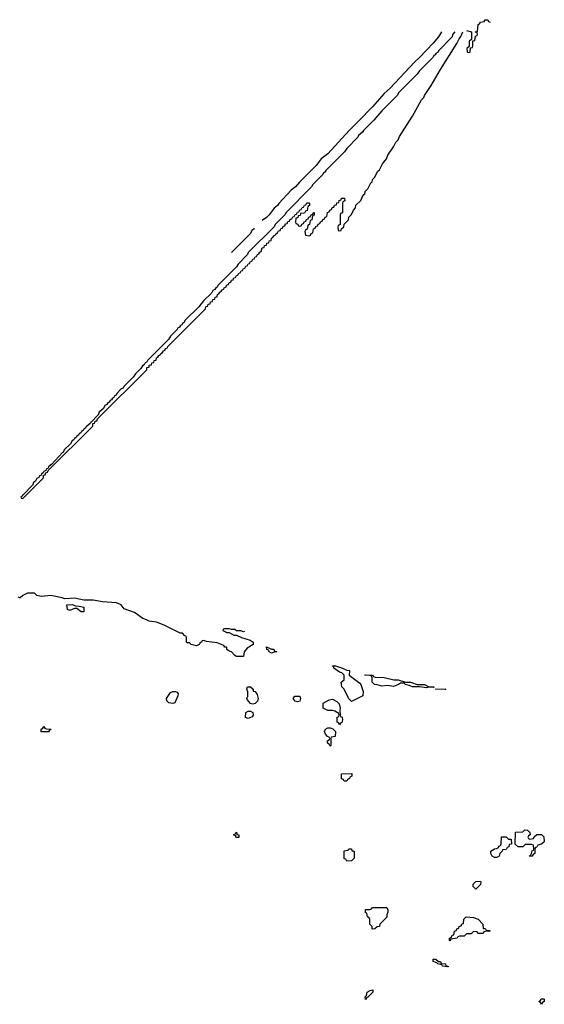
# Model space of a CAD drawing. Header units: inches. Extents: x 2710028 to 2964570, y 496606 to 722708.
# Tile 17 of 228: x 2775524 to 2779994, y 596726 to 605114. Entities that reach past the tile are written whole.
import ezdxf

# ---------------------------------------------------------------- set-up
doc = ezdxf.new("R2010")
doc.units = ezdxf.units.IN
doc.header["$MEASUREMENT"] = 0
doc.layers.add('C7579', color=7, linetype='Continuous')
doc.layers.add('C7670', color=7, linetype='Continuous')

msp = doc.modelspace()

# ---------------------------------------------------------------- linework, layer by layer
at = {"layer": 'C7579', "color": 6}
msp.add_lwpolyline([(2777439, 599901), (2777430, 599898), (2777407.3, 599907.3), (2777370, 599908), (2777358, 599918), (2777330, 599918), (2777310, 599926), (2777270, 599926), (2777258, 599922), (2777254, 599910), (2777290, 599894), (2777310, 599894), (2777350, 599872), (2777371.6, 599871.6), (2777414, 599850), (2777486.8, 599826.8), (2777514, 599810), (2777512, 599790), (2777460.9, 599759.1), (2777436.3, 599730), (2777430, 599688.7), (2777370, 599688.7), (2777356.4, 599696.4), (2777329.3, 599729.3), (2777310, 599735.3), (2777289, 599750), (2777288, 599768), (2777272, 599768), (2777262, 599782), (2777205.6, 599805.6), (2777116.4, 599816.4), (2777090, 599826), (2777078, 599822), (2777074, 599810), (2777058, 599802), (2777054, 599790), (2777030, 599781.2), (2776986, 599790), (2776970, 599806), (2776950, 599806), (2776946, 599810), (2776946, 599850), (2776942, 599862), (2776930, 599866), (2776910, 599888), (2776890, 599889), (2776755.1, 599955.1), (2776690, 599980.5), (2776628, 599990), (2776604.7, 600000)], dxfattribs=at)
for points in [[(2777670, 599718), (2777650, 599728), (2777643.1, 599743.1), (2777629.3, 599750), (2777628, 599770), (2777670, 599752), (2777690, 599751.3), (2777694, 599734), (2777714, 599730), (2777710, 599728), (2777692.7, 599727.3)], [(2778350, 599306), (2778328.4, 599328.4), (2778288, 599410), (2778269.5, 599429.5), (2778262, 599470), (2778288.7, 599491.3), (2778288, 599530), (2778268.9, 599548.9), (2778250, 599555.3), (2778202, 599590), (2778202, 599602), (2778190, 599608), (2778189.1, 599610.9), (2778214, 599610), (2778274, 599590), (2778310, 599572), (2778334, 599570), (2778332, 599530), (2778422.5, 599462.5), (2778430.7, 599450.7), (2778450.6, 599390), (2778446.4, 599353.6)], [(2779050, 599426), (2779010, 599428), (2778990, 599422), (2778929.4, 599429.4), (2778870, 599429.6), (2778842.7, 599442.7), (2778808, 599450), (2778802, 599462), (2778770, 599462), (2778752, 599450), (2778710, 599434), (2778658.8, 599441.2), (2778610, 599435.3), (2778569, 599449), (2778548, 599450), (2778526, 599470), (2778526, 599510), (2778522, 599522), (2778507.3, 599527.3), (2778466, 599530), (2778470, 599534), (2778530, 599530.8), (2778538, 599518), (2778552.7, 599512.7), (2778630, 599510.8), (2778711.1, 599491.1), (2778750, 599490.8), (2778810, 599471.3), (2778854, 599470), (2778910, 599451.3), (2778974, 599450), (2779010, 599432), (2779054, 599430), (2779054, 599426)], [(2777510, 599284), (2777490, 599288.7), (2777462, 599322), (2777459, 599330), (2777468.4, 599351.6), (2777468.4, 599388.4), (2777458, 599410), (2777466, 599430), (2777492, 599430), (2777512, 599410), (2777514, 599394), (2777531.1, 599391.1), (2777546, 599366), (2777556, 599330), (2777550.8, 599309.2), (2777530, 599288.7)], [(2779150, 599408), (2779070.7, 599409.3), (2779066, 599414), (2779154, 599410)], [(2776830, 599288), (2776794, 599294), (2776778, 599310), (2776775.3, 599330), (2776810, 599381), (2776830, 599391), (2776850, 599391.3), (2776864.7, 599384.7), (2776874, 599370), (2776872.7, 599352.7), (2776844.7, 599295.3)], [(2777890, 599304), (2777870, 599308), (2777855.3, 599330), (2777868, 599350), (2777912, 599350), (2777918, 599330), (2777910, 599309.2)], [(2778250, 599108), (2778242, 599122), (2778228.7, 599130), (2778228.9, 599171.1), (2778242, 599178), (2778246, 599190), (2778242, 599202), (2778210, 599222), (2778190, 599228.7), (2778150, 599228), (2778110, 599248), (2778109.2, 599290.8), (2778160.4, 599319.6), (2778190, 599324.7), (2778226.4, 599306.4), (2778246, 599286), (2778256, 599250), (2778252, 599232), (2778254, 599190), (2778258, 599178), (2778271.6, 599171.6), (2778274, 599150), (2778270, 599126), (2778258, 599122)], [(2777470, 599162), (2777449.4, 599169.4), (2777450, 599211.3), (2777470, 599222), (2777490, 599222), (2777511.1, 599211.1), (2777512, 599190), (2777503.6, 599176.4), (2777490, 599168)], [(2775770, 599048), (2775708.4, 599048.4), (2775706, 599070), (2775722, 599078), (2775730, 599091.3), (2775738, 599078), (2775750, 599074), (2775791.3, 599071.3), (2775790, 599066), (2775778, 599062)], [(2778170, 598926), (2778162, 598942), (2778146, 598950), (2778146, 598970), (2778162, 598978), (2778166, 598990), (2778162, 599002), (2778147.3, 599007.3), (2778130, 599026), (2778122, 599050), (2778129.2, 599070.8), (2778150, 599082), (2778170, 599082), (2778191.6, 599071.6), (2778214, 599050), (2778212.7, 599007.3), (2778178, 599002), (2778174, 598990), (2778174, 598930)], [(2778288, 598628), (2778282, 598642), (2778267.3, 598647.3), (2778266, 598690), (2778352.7, 598692.7), (2778354, 598670), (2778338, 598662), (2778334, 598650), (2778318, 598642), (2778310, 598628)], [(2777370, 598146), (2777362, 598162), (2777350, 598166), (2777350, 598174), (2777362, 598178), (2777368.4, 598191.6), (2777374, 598186), (2777374, 598174), (2777392, 598170), (2777390, 598148)], [(2779570, 597978), (2779550, 597988), (2779538, 598010), (2779538, 598030), (2779570, 598051.3), (2779588, 598052), (2779602, 598058), (2779610, 598074), (2779622, 598078), (2779627.3, 598092.7), (2779630, 598152), (2779670, 598152), (2779690, 598134), (2779712.7, 598132.7), (2779714, 598090), (2779694, 598086), (2779691.6, 598068.4), (2779678, 598062), (2779670, 598046), (2779638, 598042), (2779634, 598030), (2779614, 598010), (2779610, 597988), (2779590, 597978)], [(2779870, 598134), (2779902, 598138), (2779907.3, 598152.7), (2779931.6, 598171.6), (2779970, 598172), (2779990, 598152), (2779992, 598110), (2779970.9, 598089.1), (2779938, 598082), (2779930, 598066), (2779918, 598062), (2779912.7, 598047.3), (2779912, 598010), (2779898, 598002), (2779890, 597988), (2779870, 597986), (2779868, 597990), (2779882, 597998), (2779890, 598034), (2779902, 598038), (2779906, 598050), (2779902, 598082), (2779887.3, 598087.3), (2779830, 598088), (2779810, 598068), (2779770, 598068), (2779746, 598090), (2779747.3, 598192.7), (2779810, 598194), (2779828, 598212), (2779850.7, 598210.7), (2779872, 598190), (2779874, 598170), (2779858, 598162), (2779854, 598150), (2779858, 598138)], [(2778354, 598034), (2778366, 598034), (2778372.7, 598027.3), (2778374, 597970), (2778350, 597948), (2778310, 597946), (2778302, 597962), (2778290, 597966), (2778287.3, 597972.7), (2778287.3, 598032.7), (2778322, 598038), (2778328.7, 598051.3), (2778350.9, 598050.9)], [(2779410, 597708), (2779388.4, 597728.4), (2779389.1, 597750.9), (2779410, 597772), (2779450, 597774), (2779454, 597770), (2779450, 597746)], [(2778530, 597366), (2778526, 597370), (2778526, 597390), (2778508.7, 597410), (2778507.3, 597447.3), (2778502, 597462), (2778488, 597470), (2778482, 597502), (2778470, 597506), (2778470, 597534), (2778510, 597534), (2778522, 597538), (2778530, 597551.3), (2778650.9, 597550.9), (2778662, 597530), (2778662, 597510), (2778652.7, 597487.3), (2778651.6, 597468.4), (2778594, 597410), (2778591.1, 597388.9), (2778570, 597386), (2778550, 597368)], [(2779472.7, 597372.7), (2779487.3, 597372.7), (2779494, 597370), (2779498, 597358), (2779530, 597354), (2779534, 597350), (2779492.7, 597347.3), (2779478, 597342), (2779474, 597330), (2779450, 597328), (2779428, 597328), (2779422, 597342), (2779390, 597346), (2779370, 597326), (2779330, 597326), (2779310, 597306), (2779270, 597306), (2779258, 597302), (2779251.6, 597288.4), (2779198, 597282), (2779190, 597268), (2779186, 597270), (2779186, 597290), (2779202, 597298), (2779210, 597314), (2779222, 597318), (2779228, 597350), (2779246, 597354), (2779248, 597370), (2779266, 597374), (2779268, 597390), (2779286, 597394), (2779290, 597412), (2779306, 597414), (2779308, 597452), (2779328.7, 597471.3), (2779390, 597466.8), (2779430, 597450.6), (2779470.7, 597410)], [(2779170, 597046), (2779126, 597050), (2779122, 597062), (2779086, 597070), (2779078, 597078), (2779046, 597090), (2779046, 597110), (2779070, 597111), (2779091.3, 597091.3), (2779110.7, 597090.7), (2779114, 597074), (2779150.7, 597070.7), (2779154, 597054), (2779174, 597050), (2779174, 597046)], [(2778470, 596766), (2778468.7, 596788.7), (2778478, 596802), (2778485.2, 596830), (2778510, 596844.7), (2778534, 596850), (2778532, 596830), (2778490, 596786), (2778478, 596782)], [(2779970, 596726), (2779962, 596742), (2779946, 596750), (2779962, 596758), (2779967.3, 596772.7), (2779990, 596774), (2779994, 596770), (2779994, 596750), (2779978, 596742)]]:
    msp.add_lwpolyline(points, close=True, dxfattribs=at)
at = {"layer": 'C7670', "color": 6}
for points in [[(2779330, 605021.6), (2779374, 605010), (2779374, 604946), (2779354, 604930), (2779354, 604886), (2779334, 604870), (2779338, 604838), (2779350, 604834), (2779362, 604838), (2779366, 604874), (2779382, 604878), (2779386, 604890), (2779386, 604934), (2779402, 604938), (2779407.3, 604972.7), (2779422, 604978), (2779426, 604990), (2779422, 605002), (2779406, 605010), (2779426, 605014), (2779430, 605074), (2779442, 605078), (2779450, 605094), (2779482, 605098), (2779490, 605114), (2779512.7, 605112.7), (2779518, 605098), (2779532, 605092)], [(2779231.3, 605010), (2779212, 604988), (2779210, 604968), (2779092, 604850), (2779085.4, 604834.6), (2779071.3, 604828.7), (2779065.4, 604814.6), (2779051.3, 604808.7), (2779046, 604794), (2778930, 604678), (2778910.8, 604649.2), (2778752, 604490), (2778742, 604470), (2778610, 604338), (2778542, 604258), (2778452, 604170), (2778444.7, 604155.3), (2778411.6, 604128.4), (2778406, 604114), (2778310, 604018), (2778291.1, 603988.9), (2778132, 603830), (2778124.7, 603815.3), (2778111.6, 603808.4), (2778106, 603794), (2778022, 603710), (2778011.1, 603688.9), (2777792, 603470), (2777786, 603454), (2777702, 603370), (2777691.3, 603348.7), (2777472, 603130), (2777466, 603114), (2777384.7, 603030), (2777371.3, 603008.7), (2777212, 602850), (2777205.4, 602834.6), (2777194, 602830), (2777185.4, 602814.6), (2777170, 602806), (2777156.9, 602783.1), (2777090, 602718), (2777051.3, 602668.7), (2776932, 602550), (2776924.7, 602535.3), (2776910, 602526), (2776905.4, 602514.6), (2776894, 602510), (2776885.4, 602494.6), (2776870, 602486), (2776866, 602474), (2776810, 602418), (2776791.6, 602388.4), (2776612, 602210), (2776605.4, 602194.6), (2776594, 602190), (2776585.4, 602174.6), (2776570, 602166), (2776556.9, 602143.1), (2776510, 602098), (2776491.6, 602068.4), (2776412, 601990), (2776404.7, 601975.3), (2776390, 601968), (2776352, 601930), (2776344.7, 601915.3), (2776330, 601906), (2776325.4, 601894.6), (2776314, 601890), (2776305.4, 601874.6), (2776294, 601870), (2776285.4, 601854.6), (2776274, 601850), (2776265.4, 601834.6), (2776250, 601826), (2776238, 601802), (2776202, 601770), (2776194, 601746), (2776190, 601746), (2776134, 601686), (2776130, 601686), (2776124.7, 601675.3), (2776090, 601646), (2776084.7, 601635.3), (2776070, 601626), (2776065.4, 601614.6), (2776050, 601606), (2776045.4, 601594.6), (2776030, 601586), (2776025.4, 601574.6), (2776010, 601566), (2776005.4, 601554.6), (2775990, 601546), (2775985.4, 601534.6), (2775970, 601526), (2775958, 601502), (2775902, 601450), (2775894, 601426), (2775890, 601426), (2775794, 601326), (2775790, 601326), (2775784.7, 601315.3), (2775770, 601306), (2775765.4, 601294.6), (2775750, 601286), (2775745.4, 601274.6), (2775730, 601266), (2775725.4, 601254.6), (2775710, 601246), (2775706, 601234), (2775690, 601226), (2775686, 601214), (2775670, 601206), (2775658, 601182), (2775642, 601170), (2775634, 601146), (2775630, 601146), (2775554, 601066), (2775550, 601066), (2775544.7, 601055.3), (2775534, 601050), (2775538, 601038), (2775550, 601034), (2775726, 601210), (2775726, 601234), (2775742, 601238), (2775746, 601254), (2775762, 601258), (2775766, 601274), (2776146, 601650), (2776146, 601674), (2776162, 601678), (2776166, 601694), (2776182, 601698), (2776186, 601714), (2776606, 602130), (2776608.4, 602151.6), (2776626, 602154), (2776628.4, 602171.6), (2776646, 602174), (2776648.7, 602191.3), (2776666, 602194), (2776668.7, 602211.3), (2776686, 602214), (2776690, 602234), (2776702, 602238), (2776710, 602254), (2776722, 602258), (2776726, 602270), (2776742, 602278), (2776750, 602294), (2776762, 602298), (2776770, 602314), (2776782, 602318), (2776786, 602330), (2777106, 602650), (2777108.7, 602671.3), (2777126, 602674), (2777128.7, 602691.3), (2777146, 602694), (2777148.7, 602711.3), (2777166, 602714), (2777168.7, 602731.3), (2777186, 602734), (2777188.7, 602751.3), (2777206, 602754), (2777210, 602774), (2777222, 602778), (2777228, 602792), (2777242, 602798), (2777250, 602814), (2777262, 602818), (2777266, 602830), (2777282, 602838), (2777290, 602854), (2777302, 602858), (2777310, 602874), (2777322, 602878), (2777330, 602894), (2777342, 602898), (2777350, 602914), (2777362, 602918), (2777370, 602934), (2777382, 602938), (2777390, 602954), (2777402, 602958), (2777410, 602974), (2777422, 602978), (2777430, 602994), (2777442, 602998), (2777450, 603014), (2777462, 603018), (2777470, 603034), (2777482, 603038), (2777490, 603054), (2777502, 603058), (2777510, 603074), (2777522, 603078), (2777530, 603094), (2777542, 603098), (2777550, 603114), (2777562, 603118), (2777570, 603134), (2777582, 603138), (2777588.7, 603171.3), (2777606, 603174), (2777608.7, 603191.3), (2777626, 603194), (2777628.7, 603211.3), (2777646, 603214), (2777648.9, 603231.1), (2777666, 603234), (2777670, 603254), (2777682, 603258), (2777690, 603274), (2777702, 603278), (2777706, 603290), (2777722, 603298), (2777730, 603314), (2777742, 603318), (2777750, 603334), (2777762, 603338), (2777770, 603354), (2777782, 603358), (2777790, 603374), (2777802, 603378), (2777810, 603394), (2777822, 603398), (2777830, 603414), (2777842, 603418), (2777850, 603434), (2777862, 603438), (2777870, 603454), (2777882, 603458), (2777890, 603474), (2777902, 603478), (2777910, 603494), (2777922, 603498), (2777930, 603514), (2777942, 603518), (2777950, 603534), (2777962, 603538), (2777970, 603554), (2777990, 603554), (2777994, 603550), (2777994, 603530), (2777978, 603522), (2777972.7, 603487.3), (2777958, 603482), (2777950, 603466), (2777918, 603462), (2777912.7, 603447.3), (2777898, 603442), (2777892.7, 603427.3), (2777878, 603422), (2777874, 603390), (2777878, 603378), (2777892.7, 603372.7), (2777898, 603358), (2777910, 603354), (2777922, 603358), (2777927.3, 603372.7), (2777942, 603378), (2777947.3, 603392.7), (2777962, 603398), (2777967.3, 603412.7), (2777982, 603418), (2777987.3, 603432.7), (2778002, 603438), (2778007.3, 603452.7), (2778022, 603458), (2778027.3, 603472.7), (2778032.7, 603472.7), (2778034, 603450), (2778018, 603442), (2778014, 603410), (2777998, 603402), (2777994, 603370), (2777978, 603362), (2777974, 603330), (2777958, 603322), (2777954, 603310), (2777958, 603278), (2777990, 603274), (2778002, 603278), (2778007.3, 603292.7), (2778022, 603298), (2778027.3, 603332.7), (2778042, 603338), (2778047.3, 603352.7), (2778062, 603358), (2778067.3, 603372.7), (2778082, 603378), (2778087.3, 603392.7), (2778102, 603398), (2778107.3, 603412.7), (2778122, 603418), (2778127.3, 603432.7), (2778142, 603438), (2778147.3, 603472.7), (2778162, 603478), (2778167.3, 603492.7), (2778182, 603498), (2778187.3, 603512.7), (2778202, 603518), (2778207.3, 603532.7), (2778222, 603538), (2778227.3, 603552.7), (2778242, 603558), (2778247.3, 603572.7), (2778262, 603578), (2778267.3, 603592.7), (2778292.7, 603592.7), (2778294, 603570), (2778278, 603562), (2778274, 603550), (2778274, 603470), (2778258, 603462), (2778254, 603450), (2778254, 603370), (2778238, 603362), (2778234, 603350), (2778238, 603318), (2778250, 603314), (2778262, 603318), (2778267.3, 603332.7), (2778286, 603350), (2778287.3, 603372.7), (2778326, 603410), (2778327.3, 603432.7), (2778350, 603454), (2778367.3, 603492.7), (2778386, 603510), (2778387.3, 603532.7), (2778430, 603574), (2778447.3, 603612.7), (2778455.3, 603624.7), (2778466, 603630), (2778468.4, 603651.6), (2778490, 603674), (2778515.3, 603724.7), (2778526, 603730), (2778528.7, 603751.3), (2778548, 603770), (2778575.3, 603824.7), (2778590, 603834), (2778614.6, 603885.4), (2778648, 603930), (2778660.2, 603959.8), (2778708, 604030), (2778728, 604070), (2778748, 604090), (2778760.2, 604119.8), (2778870, 604292), (2778948.7, 604430), (2778968.7, 604450), (2778972.9, 604467.1), (2779030, 604552), (2779109.3, 604690.7), (2779249, 604910), (2779269.3, 604950.7), (2779284, 604970), (2779299, 605010)], [(2779118.4, 605010), (2779093.4, 604966.6), (2779045.8, 604914.2), (2778930, 604790.8), (2778887.5, 604752.5), (2778681.2, 604530), (2778630, 604486), (2778530, 604371), (2778411.7, 604248.3), (2778330, 604171), (2778149.4, 603970.6), (2778092.7, 603927.3), (2778050, 603871.3), (2777909.4, 603730.6), (2777875.3, 603690), (2777837.2, 603662.8), (2777732.7, 603547.3), (2777722, 603530), (2777692.9, 603507.1), (2777650, 603452), (2777628, 603430), (2777590, 603404.7)], [(2777518, 603338), (2777518, 603330), (2777502.8, 603317.2), (2777490, 603292), (2777330, 603131.3)], [(2776604.7, 600000), (2776573.4, 600013.4), (2776503.3, 600063.3), (2776414.6, 600094.6), (2776389.6, 600129.6), (2776350, 600147.3), (2776230, 600154.5), (2776150, 600169.3), (2776070, 600169.2), (2775990, 600185.2), (2775910, 600179), (2775886, 600190), (2775790, 600207.3), (2775710, 600201.2), (2775670, 600209.2), (2775649, 600229), (2775590, 600229.2), (2775550.6, 600209.4), (2775529.4, 600189.4), (2775526, 600190), (2775510, 600195.3)]]:
    msp.add_lwpolyline(points, dxfattribs=at)
msp.add_lwpolyline([(2776070, 600069), (2776048, 600070), (2776010, 600098), (2775990, 600098), (2775950, 600082), (2775930, 600089), (2775926, 600130), (2775970, 600130.8), (2775999.6, 600119.6), (2776030, 600118.8), (2776070.5, 600110.5)], close=True, dxfattribs=at)

doc.saveas('drawing.dxf')
